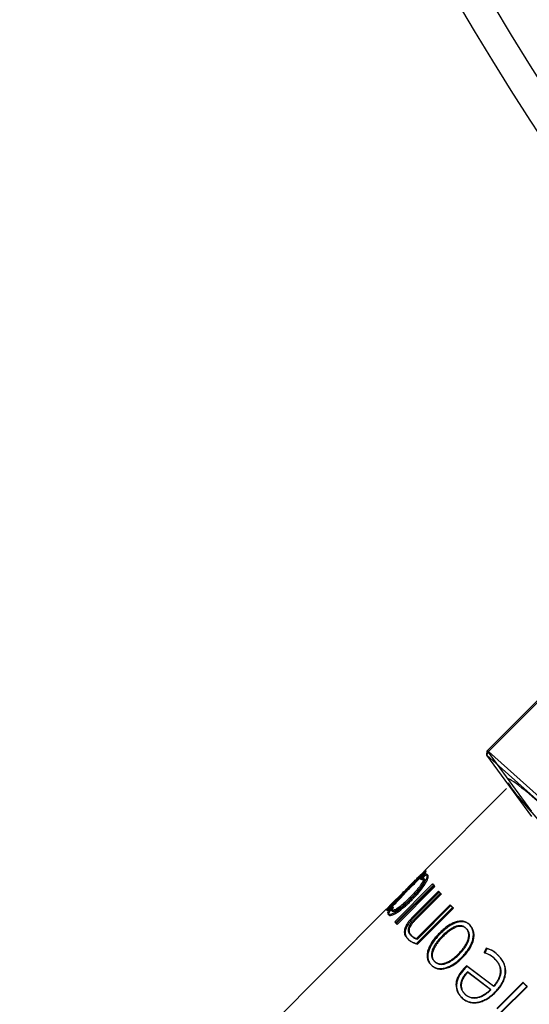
# Model space of a CAD drawing. Header units: millimetres. Extents: x -177 to 471, y -85 to 200.
# Tile 131 of 222: x -50.83 to -47.2, y 84.49 to 91.5. Entities that reach past the tile are written whole.
import ezdxf
from ezdxf.lldxf.tags import DXFTag

# ---------------------------------------------------------------- set-up
doc = ezdxf.new("R2010")
doc.units = ezdxf.units.MM
for name, color, linetype in [('Default', 7, 'Continuous'), ('ELBOW_2.5_1', 7, 'Continuous'), ('P4_A', 7, 'Continuous')]:
    doc.layers.add(name, color=color, linetype=linetype)
tags = doc.linetypes.add('HIDDEN2', pattern=[4.7625, 3.175, -1.5875]).pattern_tags.tags
tags[6:7] = [DXFTag(74, 4), DXFTag(75, 0), DXFTag(340, '0'), DXFTag(46, 0.0), DXFTag(50, 0.0), DXFTag(44, 0.0), DXFTag(45, 0.0)]
tags[4:5] = [DXFTag(74, 4), DXFTag(75, 0), DXFTag(340, '0'), DXFTag(46, 0.0), DXFTag(50, 0.0), DXFTag(44, 0.0), DXFTag(45, 0.0)]

# ---------------------------------------------------------------- blocks, each defined once
blk = doc.blocks.new('SE')
at = {"layer": 'ELBOW_2.5_1', "color": 7, "linetype": 'Continuous'}
blk.add_arc((-28.187, 103.084), 22.6391, 180.00174, 220.55022, dxfattribs=at)
at = {"layer": 'ELBOW_2.5_1', "color": 7, "linetype": 'HIDDEN2'}
blk.add_arc((-28.18, 103.0837), 22.4351, 180.00102, 221.94381, dxfattribs=at)
at = {"layer": 'P4_A', "color": 7, "linetype": 'Continuous'}
for p, q in [((-46.8272, 86.9648), (-47.4974, 86.293)), ((-47.4997, 86.2613), (-47.4974, 86.293)), ((-47.4974, 86.293), (-47.1826, 85.8613)), ((-47.1812, 85.8244), (-47.4997, 86.2613)), ((-47.3596, 86.0232), (-47.9423, 85.4391)), ((-47.9668, 85.4145), (-48.0596, 85.3215)), ((-47.9798, 85.3931), (-47.9563, 85.4145)), ((-47.9528, 85.4064), (-47.9743, 85.3818)), ((-47.9564, 85.41), (-47.9635, 85.4171)), ((-47.9458, 85.3995), (-47.9565, 85.3871)), ((-47.9458, 85.3995), (-47.9528, 85.4064)), ((-47.9457, 85.3796), (-47.9528, 85.3866)), ((-47.945, 85.3788), (-47.952, 85.3857)), ((-47.9192, 85.4039), (-47.9262, 85.4107)), ((-48.0874, 85.2937), (-48.1925, 85.1883)), ((-47.8866, 85.344), (-48.1559, 85.074)), ((-47.8808, 85.3367), (-48.1492, 85.0676)), ((-48.1459, 85.0614), (-47.8765, 85.3314)), ((-47.845, 85.2926), (-48.0304, 85.1068)), ((-47.8393, 85.2858), (-48.0239, 85.1007)), ((-48.043, 85.2396), (-48.0498, 85.2463)), ((-48.016, 85.093), (-47.8321, 85.2773)), ((-48.2165, 85.1643), (-49.5323, 83.8453)), ((-48.1722, 85.1834), (-48.1952, 85.1635)), ((-48.1881, 85.1565), (-48.1952, 85.1635)), ((-48.1816, 85.1622), (-48.1881, 85.1565)), ((-48.1739, 85.1494), (-48.1809, 85.1562)), ((-47.7617, 85.1957), (-48.0006, 84.9563)), ((-48.0006, 84.9201), (-47.7448, 85.1765)), ((-47.7564, 85.1897), (-47.9947, 84.9508)), ((-48.0239, 85.1007), (-48.0304, 85.1068)), ((-48.1492, 85.0676), (-48.1559, 85.074)), ((-47.6428, 85.0227), (-47.6478, 85.0271)), ((-48.0651, 84.9553), (-48.0712, 84.961)), ((-48.0392, 84.9778), (-48.0331, 84.9721)), ((-47.9947, 84.9508), (-48.0006, 84.9563)), ((-47.8323, 84.9894), (-47.8378, 84.9945)), ((-47.5046, 84.8869), (-47.5193, 84.8551)), ((-47.5005, 84.8834), (-47.5153, 84.8517)), ((-47.5005, 84.8834), (-47.5046, 84.8869)), ((-47.8727, 84.7923), (-47.8777, 84.7967)), ((-47.6977, 84.8426), (-47.7023, 84.8466)), ((-47.4539, 84.8197), (-47.4578, 84.823)), ((-47.4369, 84.8039), (-47.4405, 84.8069)), ((-47.4116, 84.8276), (-47.4152, 84.8306)), ((-47.8972, 84.7677), (-47.9021, 84.7722)), ((-47.6446, 84.7601), (-47.661, 84.7445)), ((-47.6569, 84.741), (-47.661, 84.7445)), ((-47.6405, 84.7566), (-47.6569, 84.741)), ((-47.6405, 84.7566), (-47.6446, 84.7601)), ((-47.453, 84.6164), (-47.6446, 84.7601)), ((-47.45, 84.6141), (-47.6405, 84.7566)), ((-47.4741, 84.5925), (-47.6394, 84.7175)), ((-47.4711, 84.5901), (-47.4741, 84.5925)), ((-47.45, 84.6141), (-47.453, 84.6164)), ((-47.2442, 84.6428), (-47.4296, 84.457)), ((-47.2422, 84.6407), (-47.4272, 84.4552)), ((-47.4001, 84.4298), (-47.2162, 84.6141)), ((-47.681, 84.5372), (-47.6845, 84.5401))]:
    blk.add_line(p, q, dxfattribs=at)
at = {"layer": 'P4_A', "color": 7, "linetype": 'HIDDEN2'}
for p, q in [((-47.4891, 86.2877), (-46.819, 86.9594)), ((-47.4997, 86.2613), (-47.4891, 86.2877)), ((-47.4974, 86.293), (-47.4891, 86.2877)), ((-46.5811, 85.472), (-47.4891, 86.2877)), ((-47.4997, 86.2613), (-46.5809, 85.436)), ((-47.9352, 85.4321), (-47.9598, 85.4074)), ((-47.9319, 85.4346), (-47.939, 85.4416)), ((-48.0029, 85.3629), (-48.01, 85.37)), ((-47.9995, 85.3634), (-48.0065, 85.3704)), ((-47.9728, 85.3861), (-47.9798, 85.3931)), ((-47.9672, 85.3749), (-47.9743, 85.3818)), ((-47.9728, 85.3861), (-47.9493, 85.4075)), ((-47.9565, 85.3871), (-47.9672, 85.3749)), ((-47.9493, 85.4075), (-47.9563, 85.4145)), ((-48.1393, 85.055), (-47.8699, 85.325)), ((-48.0526, 85.3144), (-48.0803, 85.2866)), ((-48.0637, 85.3027), (-48.0708, 85.3097)), ((-47.8799, 85.3376), (-47.8866, 85.344)), ((-47.8799, 85.3376), (-47.8808, 85.3367)), ((-47.8699, 85.325), (-47.8765, 85.3314)), ((-47.8385, 85.2866), (-47.845, 85.2926)), ((-47.8385, 85.2866), (-47.8393, 85.2858)), ((-48.141, 85.2166), (-48.1481, 85.2236)), ((-48.0356, 85.2294), (-48.0424, 85.2361)), ((-48.0096, 85.087), (-47.8258, 85.2713)), ((-47.8258, 85.2713), (-47.8321, 85.2773)), ((-48.2108, 85.1556), (-48.2179, 85.1627)), ((-48.1854, 85.1813), (-48.2094, 85.1572)), ((-48.1868, 85.1798), (-48.1938, 85.1869)), ((-48.1651, 85.1765), (-48.1816, 85.1622)), ((-48.1651, 85.1765), (-48.1722, 85.1834)), ((-47.9949, 84.9148), (-47.739, 85.1712)), ((-47.7558, 85.1903), (-47.7617, 85.1957)), ((-47.7558, 85.1903), (-47.7564, 85.1897)), ((-47.739, 85.1712), (-47.7448, 85.1765)), ((-48.1986, 85.1239), (-48.2056, 85.1307)), ((-48.0096, 85.087), (-48.016, 85.093)), ((-48.1393, 85.055), (-48.1459, 85.0614)), ((-47.6178, 85.0477), (-47.6228, 85.0522)), ((-48.0633, 84.953), (-48.0572, 84.9473)), ((-48.0406, 84.9798), (-48.0467, 84.9855)), ((-47.8134, 84.9684), (-47.8187, 84.9733)), ((-47.9949, 84.9148), (-48.0006, 84.9201)), ((-47.675, 84.8182), (-47.6794, 84.822)), ((-47.5153, 84.8517), (-47.5193, 84.8551)), ((-47.4333, 84.8479), (-47.4372, 84.8512)), ((-47.6355, 84.7142), (-47.6394, 84.7175)), ((-47.4711, 84.5901), (-47.6355, 84.7142)), ((-47.3979, 84.4282), (-47.214, 84.6125)), ((-47.2418, 84.6411), (-47.2442, 84.6428)), ((-47.2418, 84.6411), (-47.2422, 84.6407)), ((-47.214, 84.6125), (-47.2162, 84.6141)), ((-47.6575, 84.5607), (-47.661, 84.5636)), ((-47.4401, 84.5712), (-47.4429, 84.5734))]:
    blk.add_line(p, q, dxfattribs=at)
for centre, radius, start, end in [((-48.618, 86.0142), 0.8979, 313.53959, 319.82459), ((-48.1007, 85.5235), 0.1908, 322.54843, 332.22423), ((-48.9684, 86.2922), 1.3322, 312.03948, 316.21815), ((-48.9685, 86.2923), 1.3424, 312.03875, 316.20704), ((-48.1696, 85.5381), 0.2488, 322.31875, 328.99691), ((-48.8937, 85.9702), 1.0651, 314.96792, 321.19232), ((-48.9685, 86.2923), 1.3424, 311.11217, 311.41094), ((-48.4957, 85.5508), 0.4873, 305.77315, 316.70994), ((-48.4313, 85.494), 0.3982, 307.88165, 316.61136), ((-48.8829, 85.9633), 1.0492, 314.93008, 319.43844), ((-48.0116, 84.9515), 0.2852, 133.95006, 134.30746), ((-48.0116, 84.9515), 0.2852, 128.0552, 133.68705), ((-47.9775, 84.9689), 0.3071, 129.68087, 134.45391), ((-47.9691, 84.9605), 0.3089, 129.71479, 134.78386), ((-47.9662, 85.0455), 0.1338, 227.16677, 257.65059), ((-47.5563, 84.6961), 0.1608, 50.35792, 75.23512), ((-47.5502, 84.7055), 0.1847, 41.37875, 48.02814)]:
    blk.add_arc(centre, radius, start, end, dxfattribs=at)
at = {"layer": 'P4_A', "color": 7, "linetype": 'Continuous'}
for centre, radius, start, end in [((-48.1078, 85.5303), 0.1907, 322.60531, 332.30065), ((-48.1767, 85.5448), 0.2486, 322.37031, 329.06246), ((-48.8855, 85.9658), 1.0429, 314.92919, 319.46635), ((-48.896, 85.9724), 1.0584, 314.96648, 321.23233), ((-48.9684, 86.2922), 1.3322, 311.08301, 311.38433), ((-48.4996, 85.5545), 0.4827, 305.69597, 316.73413), ((-48.436, 85.4986), 0.3948, 307.82653, 316.62809), ((-48.0199, 84.9598), 0.2835, 133.94722, 134.30801), ((-48.0199, 84.9598), 0.2835, 128.01083, 133.67823), ((-47.9775, 84.9689), 0.3071, 134.45391, 134.78549), ((-47.9712, 85.0521), 0.1353, 222.35154, 257.4414), ((-47.9662, 85.0455), 0.1338, 222.38083, 227.16677), ((-47.9752, 85.0471), 0.0943, 220.75975, 254.42777), ((-47.97, 85.0406), 0.0931, 227.3459, 254.64836), ((-47.5554, 84.707), 0.187, 41.3821, 74.21717), ((-47.5502, 84.7055), 0.1847, 48.02814, 74.4063), ((-47.5613, 84.6978), 0.1628, 42.07584, 75.04258), ((-47.5563, 84.6961), 0.1608, 42.07789, 50.35792)]:
    blk.add_arc(centre, radius, start, end, dxfattribs=at)
at = {"layer": 'P4_A', "color": 7, "linetype": 'HIDDEN2'}
for centre, major_axis, start_param, end_param in [((-46.2624, 84.9992), (-1.0973, 1.0947), 0.200984, 6.216231), ((-46.881, 84.379), (-1.0548, 1.0523), 0.379331, 0.407187), ((-46.8811, 84.379), (-1.0548, 1.0523), 0.484096, 0.511957), ((-46.8811, 84.379), (-1.0548, 1.0523), 0.643243, 0.671105), ((-46.8811, 84.379), (-1.0548, 1.0523), 1.270702, 1.298564)]:
    blk.add_ellipse(centre, major_axis=major_axis, ratio=0.048652, start_param=start_param, end_param=end_param, dxfattribs=at)
at = {"layer": 'P4_A', "color": 7, "linetype": 'Continuous'}
for centre, major_axis, start_param, end_param in [((-46.881, 84.379), (-1.0619, 1.0594), 0.379331, 0.407187), ((-46.8811, 84.379), (-1.0619, 1.0594), 0.484096, 0.511957), ((-46.8811, 84.379), (-1.0619, 1.0594), 0.643243, 0.671105), ((-47.1504, 84.1091), (-1.0619, 1.0594), 0.379331, 0.407187), ((-47.1504, 84.1091), (-1.0548, 1.0523), 0.379331, 0.407187), ((-46.8811, 84.379), (-1.0619, 1.0594), 1.270702, 1.298564)]:
    blk.add_ellipse(centre, major_axis=major_axis, ratio=0.048652, start_param=start_param, end_param=end_param, dxfattribs=at)
at = {"layer": 'P4_A', "color": 7, "linetype": 'HIDDEN2'}
for points, knots in [([(-47.3398, 86.0508), (-47.341, 86.0525), (-47.3476, 86.0619), (-47.3493, 86.0654), (-47.348, 86.0645)], [0, 0, 0, 0, 0.072817, 0.4606585, 0.4606585, 0.4606585, 0.4606585]), ([(-48.0637, 85.3027), (-48.0609, 85.3058), (-48.058, 85.309), (-48.0512, 85.3158), (-48.0474, 85.3196), (-48.0379, 85.3287), (-48.032, 85.3343), (-48.0217, 85.3443), (-48.018, 85.348), (-48.0105, 85.3553), (-48.0067, 85.3591), (-48.0029, 85.3629)], [0, 0, 0, 0, 0.25, 0.25, 0.5, 0.5, 0.75, 0.75, 0.875, 0.875, 1, 1, 1, 1]), ([(-48.06, 85.3211), (-48.057, 85.3241), (-48.0537, 85.3274), (-48.0474, 85.3334), (-48.0448, 85.3359), (-48.039, 85.3415), (-48.0357, 85.3446), (-48.0288, 85.3513), (-48.0251, 85.355), (-48.0176, 85.3624), (-48.0138, 85.3662), (-48.01, 85.37)], [0.2907178, 0.2907178, 0.2907178, 0.2907178, 0.5, 0.5, 0.625, 0.625, 0.75, 0.75, 0.875, 0.875, 1, 1, 1, 1]), ([(-48.0356, 85.2294), (-48.0272, 85.238), (-48.0188, 85.2465), (-48.0026, 85.2639), (-47.9947, 85.2726), (-47.972, 85.2991), (-47.9578, 85.3173), (-47.9408, 85.3427), (-47.9357, 85.351), (-47.9275, 85.366), (-47.9243, 85.3728), (-47.9197, 85.385), (-47.9184, 85.3901), (-47.9177, 85.3964), (-47.9177, 85.3983), (-47.9181, 85.4015), (-47.9187, 85.4027), (-47.9192, 85.4039)], [0, 0, 0, 0, 0.125, 0.125, 0.25, 0.25, 0.5, 0.5, 0.625, 0.625, 0.75, 0.75, 0.875, 0.875, 0.9375, 0.9375, 1, 1, 1, 1]), ([(-48.01, 85.37), (-48.0022, 85.3778), (-47.9947, 85.3855), (-47.9818, 85.3989), (-47.9765, 85.4044), (-47.9701, 85.4112), (-47.9681, 85.4133), (-47.9667, 85.4147)], [0, 0, 0, 0, 0.25, 0.25, 0.5, 0.5, 0.6796177, 0.6796177, 0.6796177, 0.6796177]), ([(-47.9623, 85.4167), (-47.9659, 85.4127), (-47.97, 85.4083), (-47.9792, 85.3985), (-47.9844, 85.393), (-47.9951, 85.382), (-48.0008, 85.3762), (-48.0065, 85.3704)], [0.6307723, 0.6307723, 0.6307723, 0.6307723, 0.75, 0.75, 0.875, 0.875, 1, 1, 1, 1]), ([(-48.0029, 85.3629), (-47.9952, 85.3707), (-47.9877, 85.3783), (-47.9748, 85.3917), (-47.9695, 85.3973), (-47.962, 85.4052), (-47.9596, 85.4077), (-47.9575, 85.4097), (-47.9569, 85.4101), (-47.9564, 85.4104), (-47.9564, 85.4102), (-47.9564, 85.41)], [0, 0, 0, 0, 0.25, 0.25, 0.5, 0.5, 0.75, 0.75, 0.875, 0.875, 1, 1, 1, 1]), ([(-47.9672, 85.3749), (-47.9613, 85.3784), (-47.9565, 85.3805), (-47.9496, 85.3817), (-47.9473, 85.3812), (-47.9457, 85.3796)], [0, 0, 0, 0, 0.5, 0.5, 0.9309083, 0.9309083, 0.9309083, 0.9309083]), ([(-48.1986, 85.1239), (-48.1978, 85.1229), (-48.197, 85.1219), (-48.1946, 85.1207), (-48.1932, 85.1203), (-48.1882, 85.1198), (-48.1838, 85.1203), (-48.1732, 85.1235), (-48.167, 85.126), (-48.1533, 85.133), (-48.1456, 85.1374), (-48.1218, 85.153), (-48.1042, 85.1666), (-48.0784, 85.1888), (-48.0697, 85.1966), (-48.0525, 85.2127), (-48.044, 85.2211), (-48.0356, 85.2294)], [0, 0, 0, 0, 0.0625, 0.0625, 0.125, 0.125, 0.25, 0.25, 0.375, 0.375, 0.5, 0.5, 0.75, 0.75, 0.875, 0.875, 1, 1, 1, 1]), ([(-48.0406, 84.9798), (-48.0429, 84.9827), (-48.0451, 84.9855), (-48.0486, 84.992), (-48.05, 84.9955), (-48.0529, 85.0067), (-48.053, 85.0156), (-48.0477, 85.0354), (-48.0422, 85.0463), (-48.0314, 85.0622), (-48.0274, 85.0673), (-48.0189, 85.0774), (-48.0143, 85.0822), (-48.0096, 85.087)], [0, 0, 0, 0, 0.125, 0.125, 0.25, 0.25, 0.5, 0.5, 0.75, 0.75, 0.875, 0.875, 1, 1, 1, 1]), ([(-47.6541, 85.0325), (-47.6557, 85.0336), (-47.6574, 85.0347), (-47.6652, 85.0388), (-47.672, 85.041), (-47.694, 85.0436), (-47.7103, 85.04), (-47.7339, 85.0296), (-47.7418, 85.0254), (-47.7571, 85.016), (-47.7645, 85.0108), (-47.779, 84.9997), (-47.7861, 84.9938), (-47.8, 84.9815), (-47.8067, 84.975), (-47.8134, 84.9684)], [0.0896226, 0.0896226, 0.0896226, 0.0896226, 0.125, 0.125, 0.25, 0.25, 0.5, 0.5, 0.625, 0.625, 0.75, 0.75, 0.875, 0.875, 1, 1, 1, 1]), ([(-47.675, 84.8182), (-47.6667, 84.8267), (-47.6585, 84.8354), (-47.6434, 84.8535), (-47.6363, 84.8629), (-47.6166, 84.892), (-47.6056, 84.9131), (-47.5955, 84.9455), (-47.5932, 84.9565), (-47.5913, 84.9778), (-47.5917, 84.9884), (-47.5951, 85.008), (-47.5982, 85.0171), (-47.6045, 85.0296), (-47.6068, 85.0336), (-47.612, 85.0409), (-47.6149, 85.0443), (-47.6178, 85.0477)], [0, 0, 0, 0, 0.125, 0.125, 0.25, 0.25, 0.5, 0.5, 0.625, 0.625, 0.75, 0.75, 0.875, 0.875, 0.9375, 0.9375, 1, 1, 1, 1]), ([(-47.8134, 84.9684), (-47.8199, 84.9617), (-47.8264, 84.955), (-47.8388, 84.941), (-47.8447, 84.9339), (-47.8558, 84.9193), (-47.8611, 84.9118), (-47.8707, 84.8963), (-47.8752, 84.8883), (-47.8862, 84.8638), (-47.8904, 84.8468), (-47.889, 84.8237), (-47.8872, 84.8164), (-47.8829, 84.8066), (-47.8812, 84.8035), (-47.8772, 84.7977), (-47.875, 84.795), (-47.8727, 84.7923)], [0, 0, 0, 0, 0.125, 0.125, 0.25, 0.25, 0.375, 0.375, 0.5, 0.5, 0.75, 0.75, 0.875, 0.875, 0.9375, 0.9375, 1, 1, 1, 1]), ([(-47.8888, 84.7596), (-47.8883, 84.7592), (-47.8879, 84.7589), (-47.8841, 84.7556), (-47.8804, 84.753), (-47.8687, 84.746), (-47.86, 84.7424), (-47.832, 84.7359), (-47.8108, 84.7373), (-47.7793, 84.7465), (-47.7688, 84.7508), (-47.7485, 84.7608), (-47.7386, 84.7666), (-47.7194, 84.7796), (-47.71, 84.7867), (-47.692, 84.8018), (-47.6835, 84.8099), (-47.675, 84.8182)], [0.0547253, 0.0547253, 0.0547253, 0.0547253, 0.0625, 0.0625, 0.125, 0.125, 0.25, 0.25, 0.5, 0.5, 0.625, 0.625, 0.75, 0.75, 0.875, 0.875, 1, 1, 1, 1]), ([(-47.4401, 84.5712), (-47.4314, 84.5803), (-47.4227, 84.5895), (-47.4071, 84.609), (-47.3998, 84.6191), (-47.387, 84.6405), (-47.3814, 84.6518), (-47.3725, 84.6752), (-47.3693, 84.6871), (-47.3657, 84.7116), (-47.3655, 84.7238), (-47.368, 84.7476), (-47.3708, 84.7593), (-47.3789, 84.7812), (-47.3843, 84.7915), (-47.3967, 84.8107), (-47.404, 84.8193), (-47.4116, 84.8276)], [0, 0, 0, 0, 0.125, 0.125, 0.25, 0.25, 0.375, 0.375, 0.5, 0.5, 0.625, 0.625, 0.75, 0.75, 0.875, 0.875, 1, 1, 1, 1]), ([(-47.6355, 84.7142), (-47.6408, 84.7086), (-47.646, 84.7031), (-47.6557, 84.6912), (-47.6602, 84.6851), (-47.6683, 84.6724), (-47.672, 84.6658), (-47.678, 84.652), (-47.6803, 84.6448), (-47.6832, 84.6303), (-47.6837, 84.623), (-47.6829, 84.6088), (-47.6815, 84.6019), (-47.677, 84.5887), (-47.6739, 84.5826), (-47.6666, 84.571), (-47.6621, 84.5658), (-47.6575, 84.5607)], [0, 0, 0, 0, 0.125, 0.125, 0.25, 0.25, 0.375, 0.375, 0.5, 0.5, 0.625, 0.625, 0.75, 0.75, 0.875, 0.875, 1, 1, 1, 1]), ([(-47.6674, 84.5246), (-47.6638, 84.5217), (-47.6601, 84.5191), (-47.6472, 84.5109), (-47.6372, 84.5062), (-47.6162, 84.4997), (-47.6054, 84.4979), (-47.5827, 84.497), (-47.5713, 84.4981), (-47.5487, 84.5027), (-47.5375, 84.5062), (-47.516, 84.5151), (-47.5056, 84.5205), (-47.4855, 84.5329), (-47.4758, 84.5398), (-47.4573, 84.5547), (-47.4487, 84.5629), (-47.4401, 84.5712)], [0.0720017, 0.0720017, 0.0720017, 0.0720017, 0.125, 0.125, 0.25, 0.25, 0.375, 0.375, 0.5, 0.5, 0.625, 0.625, 0.75, 0.75, 0.875, 0.875, 1, 1, 1, 1])]:
    blk.add_open_spline(points, degree=3, knots=knots, dxfattribs=at)
at = {"layer": 'P4_A', "color": 7, "linetype": 'Continuous'}
for points, knots in [([(-47.939, 85.4416), (-47.939, 85.442), (-47.939, 85.4422), (-47.9397, 85.4417), (-47.9404, 85.4411), (-47.9423, 85.439), (-47.9437, 85.4375), (-47.9472, 85.4336), (-47.9494, 85.4311), (-47.9549, 85.4249), (-47.9583, 85.4211), (-47.9623, 85.4167)], [0, 0, 0, 0, 0.125, 0.125, 0.25, 0.25, 0.375, 0.375, 0.5, 0.5, 0.6307723, 0.6307723, 0.6307723, 0.6307723]), ([(-47.952, 85.3857), (-47.9516, 85.3847), (-47.9512, 85.3838), (-47.9509, 85.3812), (-47.951, 85.3797), (-47.9518, 85.3746), (-47.9531, 85.3704), (-47.9575, 85.3604), (-47.9604, 85.3549), (-47.9678, 85.3427), (-47.9723, 85.336), (-47.982, 85.3225), (-47.9874, 85.3154), (-47.9988, 85.3014), (-48.0048, 85.2945), (-48.0171, 85.2805), (-48.0235, 85.2736), (-48.0365, 85.2598), (-48.0432, 85.253), (-48.0498, 85.2463)], [0, 0, 0, 0, 0.0625, 0.0625, 0.125, 0.125, 0.25, 0.25, 0.375, 0.375, 0.5, 0.5, 0.625, 0.625, 0.75, 0.75, 0.875, 0.875, 1, 1, 1, 1]), ([(-47.945, 85.3788), (-47.9446, 85.3779), (-47.9442, 85.3769), (-47.9439, 85.3744), (-47.944, 85.3728), (-47.9448, 85.3677), (-47.9462, 85.3636), (-47.9506, 85.3535), (-47.9536, 85.348), (-47.961, 85.3357), (-47.9654, 85.3291), (-47.9752, 85.3156), (-47.9807, 85.3086), (-47.992, 85.2946), (-47.998, 85.2876), (-48.0103, 85.2738), (-48.0167, 85.2668), (-48.0297, 85.2531), (-48.0363, 85.2463), (-48.043, 85.2396)], [0, 0, 0, 0, 0.0625, 0.0625, 0.125, 0.125, 0.25, 0.25, 0.375, 0.375, 0.5, 0.5, 0.625, 0.625, 0.75, 0.75, 0.875, 0.875, 1, 1, 1, 1]), ([(-48.0424, 85.2361), (-48.034, 85.2446), (-48.0256, 85.2532), (-48.0093, 85.2706), (-48.0015, 85.2794), (-47.9787, 85.3059), (-47.9645, 85.3242), (-47.9475, 85.3496), (-47.9425, 85.3579), (-47.9344, 85.3729), (-47.9312, 85.3797), (-47.9266, 85.3919), (-47.9253, 85.397), (-47.9247, 85.4033), (-47.9246, 85.4051), (-47.9251, 85.4083), (-47.9257, 85.4095), (-47.9262, 85.4107)], [0, 0, 0, 0, 0.125, 0.125, 0.25, 0.25, 0.5, 0.5, 0.625, 0.625, 0.75, 0.75, 0.875, 0.875, 0.9375, 0.9375, 1, 1, 1, 1]), ([(-47.9743, 85.3818), (-47.9684, 85.3853), (-47.9636, 85.3874), (-47.9561, 85.3887), (-47.9536, 85.3878), (-47.952, 85.3857)], [0, 0, 0, 0, 0.5, 0.5, 1, 1, 1, 1]), ([(-47.9262, 85.4107), (-47.9281, 85.4134), (-47.9312, 85.4146), (-47.94, 85.4133), (-47.9457, 85.4108), (-47.9528, 85.4064)], [0, 0, 0, 0, 0.5, 0.5, 1, 1, 1, 1]), ([(-47.9249, 85.4072), (-47.926, 85.4073), (-47.9272, 85.4073), (-47.933, 85.4064), (-47.9387, 85.4038), (-47.9458, 85.3995)], [0.3471003, 0.3471003, 0.3471003, 0.3471003, 0.5, 0.5, 1, 1, 1, 1]), ([(-48.0708, 85.3097), (-48.068, 85.3129), (-48.0651, 85.316), (-48.0611, 85.32), (-48.0606, 85.3206), (-48.06, 85.3211)], [0, 0, 0, 0, 0.25, 0.25, 0.2907178, 0.2907178, 0.2907178, 0.2907178]), ([(-48.2056, 85.1307), (-48.2048, 85.1297), (-48.204, 85.1288), (-48.2017, 85.1275), (-48.2002, 85.1271), (-48.1952, 85.1266), (-48.1909, 85.1271), (-48.1802, 85.1302), (-48.1741, 85.1327), (-48.1604, 85.1395), (-48.1527, 85.144), (-48.1288, 85.1595), (-48.1113, 85.1731), (-48.0854, 85.1953), (-48.0767, 85.2031), (-48.0594, 85.2193), (-48.0509, 85.2277), (-48.0424, 85.2361)], [0, 0, 0, 0, 0.0625, 0.0625, 0.125, 0.125, 0.25, 0.25, 0.375, 0.375, 0.5, 0.5, 0.75, 0.75, 0.875, 0.875, 1, 1, 1, 1]), ([(-48.0498, 85.2463), (-48.0566, 85.2396), (-48.0633, 85.2329), (-48.0769, 85.22), (-48.0837, 85.2137), (-48.0972, 85.2017), (-48.104, 85.1959), (-48.1175, 85.1849), (-48.1243, 85.1797), (-48.1437, 85.166), (-48.1555, 85.1591), (-48.1687, 85.1542), (-48.1724, 85.1534), (-48.1765, 85.1536), (-48.1777, 85.1538), (-48.1797, 85.1547), (-48.1803, 85.1555), (-48.1809, 85.1562)], [0, 0, 0, 0, 0.125, 0.125, 0.25, 0.25, 0.375, 0.375, 0.5, 0.5, 0.75, 0.75, 0.875, 0.875, 0.9375, 0.9375, 1, 1, 1, 1]), ([(-48.043, 85.2396), (-48.0497, 85.2329), (-48.0564, 85.2262), (-48.0699, 85.2134), (-48.0767, 85.2071), (-48.0902, 85.1951), (-48.097, 85.1893), (-48.1105, 85.1783), (-48.1173, 85.1731), (-48.1366, 85.1593), (-48.1484, 85.1524), (-48.1617, 85.1474), (-48.1654, 85.1467), (-48.1695, 85.1468), (-48.1707, 85.147), (-48.1727, 85.1479), (-48.1733, 85.1486), (-48.1739, 85.1494)], [0, 0, 0, 0, 0.125, 0.125, 0.25, 0.25, 0.375, 0.375, 0.5, 0.5, 0.75, 0.75, 0.875, 0.875, 0.9375, 0.9375, 1, 1, 1, 1]), ([(-48.0304, 85.1068), (-48.0368, 85.1002), (-48.0431, 85.0936), (-48.0548, 85.0797), (-48.0603, 85.0727), (-48.0701, 85.0582), (-48.0744, 85.0509), (-48.0812, 85.0366), (-48.0839, 85.0295), (-48.0889, 85.0095), (-48.0885, 84.9976), (-48.0844, 84.9824), (-48.0824, 84.9777), (-48.0774, 84.9689), (-48.0744, 84.9649), (-48.0712, 84.961)], [0, 0, 0, 0, 0.125, 0.125, 0.25, 0.25, 0.375, 0.375, 0.5, 0.5, 0.75, 0.75, 0.875, 0.875, 1, 1, 1, 1]), ([(-48.0239, 85.1007), (-48.0303, 85.0942), (-48.0367, 85.0875), (-48.0483, 85.0737), (-48.0538, 85.0667), (-48.0685, 85.0451), (-48.0757, 85.0303), (-48.0825, 85.0037), (-48.0823, 84.9918), (-48.0782, 84.9766), (-48.0762, 84.9719), (-48.0713, 84.9631), (-48.0683, 84.9592), (-48.0651, 84.9553)], [0, 0, 0, 0, 0.125, 0.125, 0.25, 0.25, 0.5, 0.5, 0.75, 0.75, 0.875, 0.875, 1, 1, 1, 1]), ([(-48.0467, 84.9855), (-48.049, 84.9884), (-48.0512, 84.9913), (-48.0548, 84.9978), (-48.0562, 85.0012), (-48.0591, 85.0125), (-48.0592, 85.0214), (-48.054, 85.0412), (-48.0486, 85.0522), (-48.0378, 85.0681), (-48.0338, 85.0732), (-48.0252, 85.0833), (-48.0206, 85.0882), (-48.016, 85.093)], [0, 0, 0, 0, 0.125, 0.125, 0.25, 0.25, 0.5, 0.5, 0.75, 0.75, 0.875, 0.875, 1, 1, 1, 1]), ([(-47.6228, 85.0522), (-47.6259, 85.0553), (-47.6291, 85.0585), (-47.6358, 85.0642), (-47.6394, 85.0667), (-47.6507, 85.0734), (-47.659, 85.0766), (-47.6857, 85.0819), (-47.7058, 85.0794), (-47.7359, 85.0687), (-47.746, 85.0641), (-47.7655, 85.0533), (-47.7751, 85.0471), (-47.7939, 85.0336), (-47.8031, 85.0263), (-47.8208, 85.011), (-47.8294, 85.0028), (-47.8378, 84.9945)], [0, 0, 0, 0, 0.0625, 0.0625, 0.125, 0.125, 0.25, 0.25, 0.5, 0.5, 0.625, 0.625, 0.75, 0.75, 0.875, 0.875, 1, 1, 1, 1]), ([(-47.6178, 85.0477), (-47.621, 85.0509), (-47.6241, 85.054), (-47.6308, 85.0597), (-47.6344, 85.0622), (-47.6457, 85.0688), (-47.654, 85.072), (-47.6807, 85.0771), (-47.7008, 85.0745), (-47.7308, 85.0637), (-47.7408, 85.0591), (-47.7603, 85.0483), (-47.7698, 85.042), (-47.7885, 85.0285), (-47.7977, 85.0212), (-47.8154, 85.0059), (-47.8239, 84.9977), (-47.8323, 84.9894)], [0, 0, 0, 0, 0.0625, 0.0625, 0.125, 0.125, 0.25, 0.25, 0.5, 0.5, 0.625, 0.625, 0.75, 0.75, 0.875, 0.875, 1, 1, 1, 1]), ([(-47.6478, 85.0271), (-47.6503, 85.0296), (-47.6527, 85.0321), (-47.6581, 85.0365), (-47.6611, 85.0384), (-47.6702, 85.0434), (-47.677, 85.0456), (-47.699, 85.0484), (-47.7153, 85.0448), (-47.739, 85.0345), (-47.747, 85.0303), (-47.7623, 85.0209), (-47.7697, 85.0157), (-47.7843, 85.0047), (-47.7914, 84.9988), (-47.8053, 84.9864), (-47.812, 84.9799), (-47.8187, 84.9733)], [0, 0, 0, 0, 0.0625, 0.0625, 0.125, 0.125, 0.25, 0.25, 0.5, 0.5, 0.625, 0.625, 0.75, 0.75, 0.875, 0.875, 1, 1, 1, 1]), ([(-47.7023, 84.8466), (-47.6958, 84.8533), (-47.6893, 84.8601), (-47.677, 84.8742), (-47.6712, 84.8814), (-47.6603, 84.8963), (-47.6552, 84.904), (-47.646, 84.9199), (-47.6418, 84.9282), (-47.6317, 84.9535), (-47.6282, 84.9711), (-47.6307, 84.995), (-47.6327, 85.0025), (-47.6373, 85.0126), (-47.6391, 85.0158), (-47.6432, 85.0217), (-47.6455, 85.0244), (-47.6478, 85.0271)], [0, 0, 0, 0, 0.125, 0.125, 0.25, 0.25, 0.375, 0.375, 0.5, 0.5, 0.75, 0.75, 0.875, 0.875, 0.9375, 0.9375, 1, 1, 1, 1]), ([(-47.6977, 84.8426), (-47.6912, 84.8493), (-47.6847, 84.856), (-47.6725, 84.8701), (-47.6667, 84.8773), (-47.6558, 84.8921), (-47.6507, 84.8998), (-47.6414, 84.9156), (-47.6373, 84.9239), (-47.6271, 84.9491), (-47.6235, 84.9667), (-47.6258, 84.9906), (-47.6278, 84.9981), (-47.6324, 85.0082), (-47.6342, 85.0114), (-47.6382, 85.0173), (-47.6405, 85.02), (-47.6428, 85.0227)], [0, 0, 0, 0, 0.125, 0.125, 0.25, 0.25, 0.375, 0.375, 0.5, 0.5, 0.75, 0.75, 0.875, 0.875, 0.9375, 0.9375, 1, 1, 1, 1]), ([(-47.6794, 84.822), (-47.6711, 84.8306), (-47.6629, 84.8393), (-47.6478, 84.8575), (-47.6406, 84.8669), (-47.621, 84.8961), (-47.61, 84.9173), (-47.6, 84.9498), (-47.5978, 84.9609), (-47.596, 84.9822), (-47.5964, 84.9928), (-47.6, 85.0124), (-47.6031, 85.0215), (-47.6094, 85.0341), (-47.6117, 85.038), (-47.617, 85.0454), (-47.6199, 85.0488), (-47.6228, 85.0522)], [0, 0, 0, 0, 0.125, 0.125, 0.25, 0.25, 0.5, 0.5, 0.625, 0.625, 0.75, 0.75, 0.875, 0.875, 0.9375, 0.9375, 1, 1, 1, 1]), ([(-47.6428, 85.0227), (-47.6453, 85.0252), (-47.6477, 85.0276), (-47.6516, 85.0308), (-47.6528, 85.0317), (-47.6541, 85.0325)], [0, 0, 0, 0, 0.0625, 0.0625, 0.08962256, 0.08962256, 0.08962256, 0.08962256]), ([(-47.8378, 84.9945), (-47.8461, 84.9859), (-47.8544, 84.9773), (-47.8698, 84.9594), (-47.8771, 84.9502), (-47.8975, 84.9217), (-47.9093, 84.9014), (-47.9208, 84.8704), (-47.9236, 84.8599), (-47.9265, 84.8396), (-47.9266, 84.8295), (-47.9239, 84.8108), (-47.9212, 84.8021), (-47.9153, 84.79), (-47.913, 84.7862), (-47.9079, 84.7789), (-47.905, 84.7756), (-47.9021, 84.7722)], [0, 0, 0, 0, 0.125, 0.125, 0.25, 0.25, 0.5, 0.5, 0.625, 0.625, 0.75, 0.75, 0.875, 0.875, 0.9375, 0.9375, 1, 1, 1, 1]), ([(-47.8323, 84.9894), (-47.8406, 84.981), (-47.8489, 84.9724), (-47.8642, 84.9545), (-47.8715, 84.9453), (-47.892, 84.917), (-47.9038, 84.8966), (-47.9154, 84.8657), (-47.9182, 84.8552), (-47.9212, 84.8351), (-47.9214, 84.8252), (-47.9188, 84.8063), (-47.9162, 84.7976), (-47.9103, 84.7856), (-47.908, 84.7817), (-47.9029, 84.7745), (-47.9001, 84.7711), (-47.8972, 84.7677)], [0, 0, 0, 0, 0.125, 0.125, 0.25, 0.25, 0.5, 0.5, 0.625, 0.625, 0.75, 0.75, 0.875, 0.875, 0.9375, 0.9375, 1, 1, 1, 1]), ([(-47.8187, 84.9733), (-47.8253, 84.9666), (-47.8318, 84.9598), (-47.8442, 84.9458), (-47.8501, 84.9387), (-47.8613, 84.924), (-47.8665, 84.9165), (-47.8762, 84.9009), (-47.8806, 84.8928), (-47.8915, 84.8683), (-47.8957, 84.8513), (-47.8941, 84.8282), (-47.8923, 84.8209), (-47.8879, 84.8111), (-47.8862, 84.808), (-47.8822, 84.8021), (-47.8799, 84.7994), (-47.8777, 84.7967)], [0, 0, 0, 0, 0.125, 0.125, 0.25, 0.25, 0.375, 0.375, 0.5, 0.5, 0.75, 0.75, 0.875, 0.875, 0.9375, 0.9375, 1, 1, 1, 1]), ([(-47.9021, 84.7722), (-47.899, 84.769), (-47.8959, 84.7658), (-47.889, 84.76), (-47.8853, 84.7574), (-47.8737, 84.7504), (-47.8649, 84.7467), (-47.837, 84.74), (-47.8157, 84.7413), (-47.7841, 84.7504), (-47.7735, 84.7546), (-47.7532, 84.7646), (-47.7433, 84.7704), (-47.724, 84.7833), (-47.7145, 84.7905), (-47.6965, 84.8056), (-47.6879, 84.8138), (-47.6794, 84.822)], [0, 0, 0, 0, 0.0625, 0.0625, 0.125, 0.125, 0.25, 0.25, 0.5, 0.5, 0.625, 0.625, 0.75, 0.75, 0.875, 0.875, 1, 1, 1, 1]), ([(-47.8777, 84.7967), (-47.8752, 84.7942), (-47.8727, 84.7917), (-47.8672, 84.7872), (-47.8642, 84.7853), (-47.8548, 84.7801), (-47.8478, 84.7776), (-47.8325, 84.7753), (-47.8245, 84.7753), (-47.808, 84.7778), (-47.7997, 84.7802), (-47.7833, 84.7865), (-47.7752, 84.7905), (-47.7594, 84.7996), (-47.7518, 84.8046), (-47.737, 84.8154), (-47.7298, 84.8213), (-47.7157, 84.8335), (-47.709, 84.84), (-47.7023, 84.8466)], [0, 0, 0, 0, 0.0625, 0.0625, 0.125, 0.125, 0.25, 0.25, 0.375, 0.375, 0.5, 0.5, 0.625, 0.625, 0.75, 0.75, 0.875, 0.875, 1, 1, 1, 1]), ([(-47.8727, 84.7923), (-47.8702, 84.7898), (-47.8677, 84.7873), (-47.8622, 84.7828), (-47.8592, 84.7809), (-47.8498, 84.7757), (-47.8428, 84.7733), (-47.8276, 84.7711), (-47.8196, 84.7712), (-47.8031, 84.7737), (-47.7948, 84.7762), (-47.7785, 84.7825), (-47.7703, 84.7866), (-47.7547, 84.7956), (-47.7471, 84.8006), (-47.7323, 84.8115), (-47.7252, 84.8173), (-47.7111, 84.8295), (-47.7044, 84.836), (-47.6977, 84.8426)], [0, 0, 0, 0, 0.0625, 0.0625, 0.125, 0.125, 0.25, 0.25, 0.375, 0.375, 0.5, 0.5, 0.625, 0.625, 0.75, 0.75, 0.875, 0.875, 1, 1, 1, 1]), ([(-47.4405, 84.8069), (-47.435, 84.8008), (-47.4295, 84.7945), (-47.4202, 84.7806), (-47.4162, 84.7733), (-47.4097, 84.7574), (-47.4073, 84.749), (-47.4046, 84.7318), (-47.4044, 84.7228), (-47.4067, 84.6959), (-47.4125, 84.6781), (-47.4252, 84.6536), (-47.4302, 84.6458), (-47.4409, 84.6306), (-47.4469, 84.6235), (-47.453, 84.6164)], [0, 0, 0, 0, 0.125, 0.125, 0.25, 0.25, 0.375, 0.375, 0.5, 0.5, 0.75, 0.75, 0.875, 0.875, 1, 1, 1, 1]), ([(-47.4369, 84.8039), (-47.4314, 84.7978), (-47.426, 84.7915), (-47.4167, 84.7777), (-47.4127, 84.7704), (-47.4063, 84.7546), (-47.404, 84.7462), (-47.4014, 84.729), (-47.4011, 84.72), (-47.4036, 84.6932), (-47.4095, 84.6754), (-47.4223, 84.6511), (-47.4272, 84.6433), (-47.4379, 84.6282), (-47.4439, 84.6211), (-47.45, 84.6141)], [0, 0, 0, 0, 0.125, 0.125, 0.25, 0.25, 0.375, 0.375, 0.5, 0.5, 0.75, 0.75, 0.875, 0.875, 1, 1, 1, 1]), ([(-47.4429, 84.5734), (-47.4342, 84.5825), (-47.4255, 84.5917), (-47.4098, 84.6113), (-47.4026, 84.6215), (-47.3898, 84.643), (-47.3842, 84.6544), (-47.3754, 84.6778), (-47.3722, 84.6898), (-47.3688, 84.7144), (-47.3686, 84.7267), (-47.3712, 84.7505), (-47.3741, 84.7622), (-47.3824, 84.7841), (-47.3877, 84.7944), (-47.4003, 84.8136), (-47.4076, 84.8222), (-47.4152, 84.8306)], [0, 0, 0, 0, 0.125, 0.125, 0.25, 0.25, 0.375, 0.375, 0.5, 0.5, 0.625, 0.625, 0.75, 0.75, 0.875, 0.875, 1, 1, 1, 1]), ([(-47.661, 84.7445), (-47.6681, 84.7371), (-47.6751, 84.7296), (-47.6878, 84.7137), (-47.6935, 84.7055), (-47.7038, 84.6882), (-47.7083, 84.679), (-47.7153, 84.6604), (-47.7178, 84.6509), (-47.722, 84.622), (-47.7199, 84.6029), (-47.7105, 84.5771), (-47.7064, 84.5691), (-47.6965, 84.5537), (-47.6907, 84.5468), (-47.6845, 84.5401)], [0, 0, 0, 0, 0.125, 0.125, 0.25, 0.25, 0.375, 0.375, 0.5, 0.5, 0.75, 0.75, 0.875, 0.875, 1, 1, 1, 1]), ([(-47.6569, 84.741), (-47.6639, 84.7336), (-47.671, 84.7262), (-47.6836, 84.7103), (-47.6894, 84.7021), (-47.6996, 84.6849), (-47.7041, 84.6758), (-47.7112, 84.6572), (-47.7137, 84.6478), (-47.7181, 84.619), (-47.7161, 84.5999), (-47.7069, 84.5742), (-47.7028, 84.5661), (-47.693, 84.5508), (-47.6871, 84.5439), (-47.681, 84.5372)], [0, 0, 0, 0, 0.125, 0.125, 0.25, 0.25, 0.375, 0.375, 0.5, 0.5, 0.75, 0.75, 0.875, 0.875, 1, 1, 1, 1]), ([(-47.6394, 84.7175), (-47.6447, 84.712), (-47.65, 84.7064), (-47.6597, 84.6945), (-47.6642, 84.6884), (-47.6723, 84.6756), (-47.676, 84.669), (-47.682, 84.6551), (-47.6842, 84.6478), (-47.6884, 84.6261), (-47.6875, 84.6114), (-47.6806, 84.5917), (-47.6775, 84.5855), (-47.6701, 84.574), (-47.6657, 84.5687), (-47.661, 84.5636)], [0, 0, 0, 0, 0.125, 0.125, 0.25, 0.25, 0.375, 0.375, 0.5, 0.5, 0.75, 0.75, 0.875, 0.875, 1, 1, 1, 1]), ([(-47.661, 84.5636), (-47.6581, 84.5607), (-47.6551, 84.5578), (-47.6487, 84.5525), (-47.6453, 84.55), (-47.6347, 84.5435), (-47.6271, 84.54), (-47.6025, 84.533), (-47.5845, 84.5332), (-47.5498, 84.5412), (-47.5329, 84.5488), (-47.5097, 84.5632), (-47.5022, 84.5685), (-47.4877, 84.5799), (-47.4809, 84.5862), (-47.4741, 84.5925)], [0, 0, 0, 0, 0.0625, 0.0625, 0.125, 0.125, 0.25, 0.25, 0.5, 0.5, 0.75, 0.75, 0.875, 0.875, 1, 1, 1, 1]), ([(-47.6575, 84.5607), (-47.6546, 84.5578), (-47.6516, 84.5549), (-47.6452, 84.5496), (-47.6418, 84.5472), (-47.6312, 84.5406), (-47.6236, 84.5373), (-47.6071, 84.5327), (-47.5986, 84.5316), (-47.5812, 84.5316), (-47.5723, 84.5327), (-47.5464, 84.5388), (-47.5296, 84.5465), (-47.5065, 84.5609), (-47.4991, 84.5662), (-47.4847, 84.5776), (-47.4779, 84.5838), (-47.4711, 84.5901)], [0, 0, 0, 0, 0.0625, 0.0625, 0.125, 0.125, 0.25, 0.25, 0.375, 0.375, 0.5, 0.5, 0.75, 0.75, 0.875, 0.875, 1, 1, 1, 1]), ([(-47.6845, 84.5401), (-47.6807, 84.5363), (-47.6769, 84.5325), (-47.6686, 84.5256), (-47.6643, 84.5224), (-47.6507, 84.5137), (-47.6409, 84.509), (-47.6197, 84.5023), (-47.6088, 84.5004), (-47.5863, 84.4995), (-47.5747, 84.5005), (-47.5521, 84.5049), (-47.5408, 84.5084), (-47.5191, 84.5173), (-47.5087, 84.5227), (-47.4886, 84.535), (-47.4789, 84.5419), (-47.4602, 84.5568), (-47.4515, 84.5651), (-47.4429, 84.5734)], [0, 0, 0, 0, 0.0625, 0.0625, 0.125, 0.125, 0.25, 0.25, 0.375, 0.375, 0.5, 0.5, 0.625, 0.625, 0.75, 0.75, 0.875, 0.875, 1, 1, 1, 1]), ([(-47.681, 84.5372), (-47.6772, 84.5334), (-47.6734, 84.5296), (-47.6686, 84.5256), (-47.668, 84.5251), (-47.6674, 84.5246)], [0, 0, 0, 0, 0.0625, 0.0625, 0.07200174, 0.07200174, 0.07200174, 0.07200174])]:
    blk.add_open_spline(points, degree=3, knots=knots, dxfattribs=at)
for points in [[(-48.1952, 85.1635), (-48.2058, 85.1474), (-48.2089, 85.1366), (-48.2056, 85.1307)], [(-48.1881, 85.1565), (-48.1987, 85.1405), (-48.2018, 85.1298), (-48.1986, 85.1239)], [(-48.1809, 85.1562), (-48.1835, 85.161), (-48.1807, 85.1702), (-48.1722, 85.1834)], [(-47.8972, 84.7677), (-47.8944, 84.765), (-47.8917, 84.7622), (-47.8888, 84.7596)]]:
    blk.add_open_spline(points, degree=3, dxfattribs=at)
at = {"layer": 'P4_A', "color": 7, "linetype": 'HIDDEN2'}
blk.add_open_spline([(-48.1739, 85.1494), (-48.1765, 85.1542), (-48.1737, 85.1633), (-48.1651, 85.1765)], degree=3, dxfattribs=at)

msp = doc.modelspace()

# ---------------------------------------------------------------- block references
at = {"layer": 'Default'}
msp.add_blockref('SE', (0, 0), dxfattribs=at)

doc.saveas('drawing.dxf')
